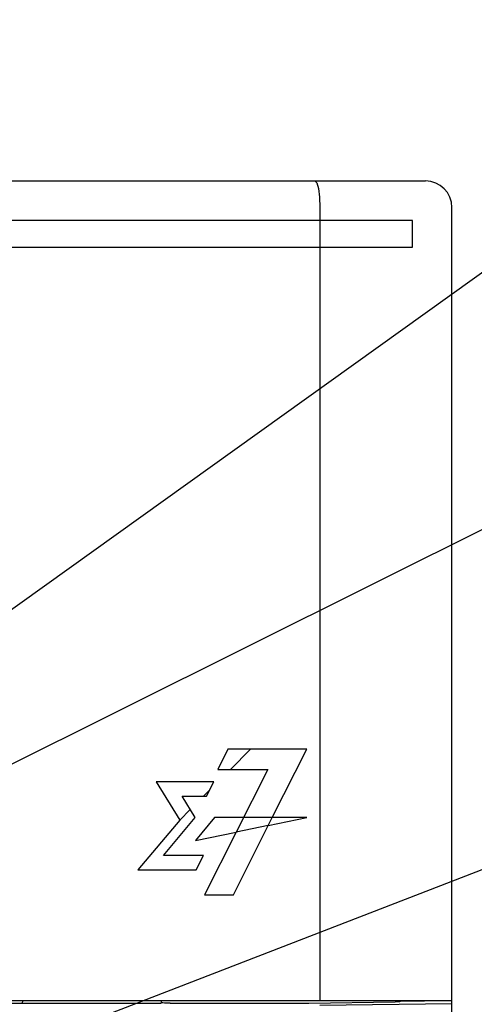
# Model space of a CAD drawing. Extents: x 0 to 840, y 0 to 594.
# Tile 12 of 21: x 444 to 461, y 409 to 446. Entities that reach past the tile are written whole.
import ezdxf

# ---------------------------------------------------------------- set-up
doc = ezdxf.new("R2010")
doc.units = 0
doc.header["$LTSCALE"] = 46.2
for name, color, linetype in [('ALL_CURVE', 7, 'CONTINUOUS'), ('ALL_FEATURES', 7, 'CONTINUOUS'), ('ALL_NOTE', 7, 'CONTINUOUS')]:
    doc.layers.add(name, color=color, linetype=linetype)

msp = doc.modelspace()

# ---------------------------------------------------------------- linework, layer by layer
at = {"layer": 'ALL_CURVE', "color": 4, "linetype": 'CONTINUOUS'}
for p, q in [((458.5, 438.5), (421.5, 438.5)), ((458.5, 437.5), (458.5, 438.5)), ((439.5, 437.5), (458.5, 437.5)), ((451.514, 418.5), (451.133, 417.74)), ((454.5, 418.5), (451.514, 418.5)), ((453.195, 415.916), (454.5, 418.5)), ((451.133, 417.74), (453.023, 417.74)), ((453.023, 417.74), (451.822, 415.364)), ((448.792, 417.272), (449.688, 415.819)), ((450.984, 417.272), (448.792, 417.272)), ((450.707, 416.725), (450.984, 417.272)), ((450.275, 415.916), (449.776, 416.725)), ((449.776, 416.725), (450.707, 416.725)), ((449.688, 415.819), (448.099, 413.935)), ((449.069, 414.483), (450.275, 415.916)), ((451.01, 415.916), (450.287, 415.047)), ((454.5, 415.916), (451.01, 415.916)), ((451.723, 413), (453.195, 415.916)), ((453.044, 415.616), (454.5, 415.916)), ((450.287, 415.047), (451.822, 415.364)), ((451.822, 415.364), (450.626, 413)), ((453.044, 415.616), (451.822, 415.364)), ((450.583, 414.483), (449.069, 414.483)), ((450.305, 413.935), (450.583, 414.483)), ((448.099, 413.935), (450.305, 413.935)), ((450.626, 413), (451.723, 413))]:
    msp.add_line(p, q, dxfattribs=at)
at = {"layer": 'ALL_CURVE', "color": 2, "linetype": 'CONTINUOUS'}
for p, q in [((451.609, 417.74), (452.369, 418.5)), ((450.595, 416.725), (450.822, 416.953)), ((449.688, 415.819), (450.088, 416.219))]:
    msp.add_line(p, q, dxfattribs=at)
at = {"layer": 'ALL_FEATURES', "color": 7, "linetype": 'CONTINUOUS'}
for p, q in [((421, 440), (459, 440)), ((455, 439), (455, 409)), ((460, 281), (460, 439)), ((420, 409), (460, 409)), ((443.726, 409), (443.724, 408.888)), ((449, 408.934), (449, 409)), ((458.035, 408.985), (458.958, 408.979)), ((458.958, 408.979), (458.961, 409)), ((458.958, 408.979), (458.958, 409)), ((448.977, 408.888), (422, 408.888)), ((448.977, 408.888), (449, 408.934)), ((449.025, 408.909), (449, 408.934)), ((449.325, 408.899), (454.537, 408.899)), ((455, 408.818), (460, 408.888))]:
    msp.add_line(p, q, dxfattribs=at)
for points in [[(454.807, 440), (454.88, 439.925), (454.943, 439.711), (454.985, 439.386), (455, 439)], [(458.033, 408.964), (458.034, 408.973), (458.035, 408.985)], [(449.325, 408.899), (449.212, 408.899), (449.116, 408.902), (449.051, 408.905), (449.025, 408.909)], [(454.537, 408.899), (454.575, 408.899), (457.844, 408.945)], [(457.975, 408.948), (457.917, 408.946), (457.844, 408.945)], [(458.033, 408.964), (458.017, 408.953), (457.975, 408.948)]]:
    msp.add_lwpolyline(points, dxfattribs=at)
msp.add_arc((459, 439), 1, 0, 90, dxfattribs=at)
at = {"layer": 'ALL_NOTE', "color": 2, "linetype": 'CONTINUOUS'}
for p, q in [((439.5, 421.065), (474.5, 446.101)), ((439.5, 416.034), (474.5, 433.476)), ((439.359, 405.548), (474.5, 419.103))]:
    msp.add_line(p, q, dxfattribs=at)

doc.saveas('drawing.dxf')
